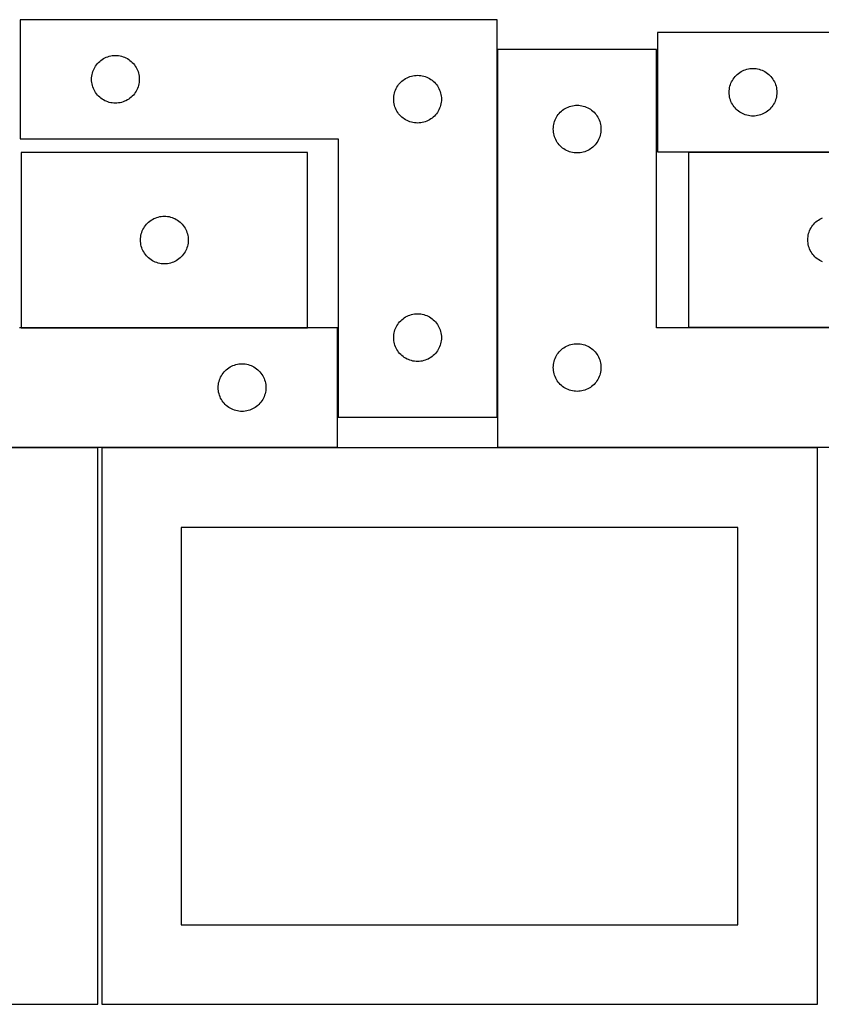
# Model space of a CAD drawing. Header units: millimetres. Extents: x 7 to 1243, y 7 to 2493.
# Tile 9 of 20: x 247 to 550, y 2122 to 2493. Entities that reach past the tile are written whole.
import ezdxf

# ---------------------------------------------------------------- set-up
doc = ezdxf.new("R2010")
doc.units = ezdxf.units.MM
doc.layers.add('COMMON', color=5, linetype='CONTINUOUS', true_color=0x0000ff)
doc.layers.add('CUT', color=7, linetype='CONTINUOUS', true_color=0x000000)

msp = doc.modelspace()

# ---------------------------------------------------------------- linework, layer by layer
at = {"layer": 'COMMON'}
for p, q in [((427.289754, 2343.373846), (427.289754, 2482.081118)), ((607.432554, 2443.38112), (499.432554, 2443.38112)), ((247.652524, 2377.104458), (355.652524, 2377.104458)), ((499.432554, 2377.181118), (607.389754, 2377.181118))]:
    msp.add_line(p, q, dxfattribs=at)
at = {"layer": 'CUT'}
for p, q in [((427.189753, 2493.373846), (247.189753, 2493.373846)), ((247.189753, 2493.373846), (247.189753, 2448.373846)), ((427.189753, 2343.373846), (427.189753, 2493.373846)), ((667.73852, 2488.48112), (487.73852, 2488.48112)), ((487.73852, 2488.48112), (487.73852, 2443.48112)), ((278.689753, 2478.668075), (279.209154, 2478.945701)), ((279.209154, 2478.945701), (279.745602, 2479.188762)), ((279.745602, 2479.188762), (280.296798, 2479.396217)), ((280.296798, 2479.396217), (280.860381, 2479.567179)), ((280.860381, 2479.567179), (281.43394, 2479.700914)), ((281.43394, 2479.700914), (282.015017, 2479.79685)), ((282.015017, 2479.79685), (282.601125, 2479.854577)), ((282.601125, 2479.854577), (283.189753, 2479.873846)), ((283.189753, 2479.873846), (283.778381, 2479.854577)), ((283.778381, 2479.854577), (284.364488, 2479.79685)), ((284.364488, 2479.79685), (284.945566, 2479.700914)), ((284.945566, 2479.700914), (285.519124, 2479.567179)), ((285.519124, 2479.567179), (286.082708, 2479.396217)), ((286.082708, 2479.396217), (286.633904, 2479.188762)), ((286.633904, 2479.188762), (287.170351, 2478.945701)), ((287.170351, 2478.945701), (287.689753, 2478.668075)), ((487.389754, 2482.081118), (427.389754, 2482.081118)), ((427.389754, 2482.081118), (427.389754, 2332.081118)), ((487.389754, 2377.081118), (487.389754, 2482.081118)), ((275.117898, 2474.854445), (275.395524, 2475.373846)), ((275.395524, 2475.373846), (275.706526, 2475.873978)), ((275.706526, 2475.873978), (276.049573, 2476.352699)), ((276.049573, 2476.352699), (276.423194, 2476.807959)), ((276.423194, 2476.807959), (276.825792, 2477.237807)), ((276.825792, 2477.237807), (277.25564, 2477.640405)), ((277.25564, 2477.640405), (277.7109, 2478.014026)), ((277.7109, 2478.014026), (278.189621, 2478.357073)), ((278.189621, 2478.357073), (278.689753, 2478.668075)), ((287.689753, 2478.668075), (288.189885, 2478.357073)), ((288.189885, 2478.357073), (288.668606, 2478.014026)), ((288.668606, 2478.014026), (289.123865, 2477.640405)), ((289.123865, 2477.640405), (289.553714, 2477.237807)), ((289.553714, 2477.237807), (289.956311, 2476.807959)), ((289.956311, 2476.807959), (290.329933, 2476.352699)), ((290.329933, 2476.352699), (290.672979, 2475.873978)), ((290.672979, 2475.873978), (290.983981, 2475.373846)), ((290.983981, 2475.373846), (291.261607, 2474.854445)), ((274.189753, 2470.873846), (274.209022, 2471.462474)), ((274.209022, 2471.462474), (274.266749, 2472.048582)), ((274.266749, 2472.048582), (274.362685, 2472.629659)), ((274.362685, 2472.629659), (274.49642, 2473.203218)), ((274.49642, 2473.203218), (274.667382, 2473.766801)), ((274.667382, 2473.766801), (274.874837, 2474.317997)), ((274.874837, 2474.317997), (275.117898, 2474.854445)), ((291.261607, 2474.854445), (291.504668, 2474.317997)), ((291.504668, 2474.317997), (291.712124, 2473.766801)), ((291.712124, 2473.766801), (291.883085, 2473.203218)), ((291.883085, 2473.203218), (292.01682, 2472.629659)), ((292.01682, 2472.629659), (292.112756, 2472.048582)), ((292.112756, 2472.048582), (292.170483, 2471.462474)), ((292.170483, 2471.462474), (292.189753, 2470.873846)), ((392.689753, 2471.168075), (393.209154, 2471.445701)), ((393.209154, 2471.445701), (393.745602, 2471.688762)), ((393.745602, 2471.688762), (394.296798, 2471.896217)), ((394.296798, 2471.896217), (394.860381, 2472.067179)), ((394.860381, 2472.067179), (395.43394, 2472.200914)), ((395.43394, 2472.200914), (396.015017, 2472.29685)), ((396.015017, 2472.29685), (396.601125, 2472.354577)), ((396.601125, 2472.354577), (397.189753, 2472.373846)), ((397.189753, 2472.373846), (397.778381, 2472.354577)), ((397.778381, 2472.354577), (398.364488, 2472.29685)), ((398.364488, 2472.29685), (398.945566, 2472.200914)), ((398.945566, 2472.200914), (399.519124, 2472.067179)), ((399.519124, 2472.067179), (400.082708, 2471.896217)), ((400.082708, 2471.896217), (400.633904, 2471.688762)), ((400.633904, 2471.688762), (401.170351, 2471.445701)), ((401.170351, 2471.445701), (401.689753, 2471.168075)), ((516.255293, 2470.981252), (516.59834, 2471.459973)), ((516.59834, 2471.459973), (516.971962, 2471.915232)), ((516.971962, 2471.915232), (517.374559, 2472.345081)), ((517.374559, 2472.345081), (517.804407, 2472.747678)), ((517.804407, 2472.747678), (518.259667, 2473.1213)), ((518.259667, 2473.1213), (518.738388, 2473.464347)), ((518.738388, 2473.464347), (519.23852, 2473.775349)), ((519.23852, 2473.775349), (519.757922, 2474.052975)), ((519.757922, 2474.052975), (520.294369, 2474.296036)), ((520.294369, 2474.296036), (520.845565, 2474.503491)), ((520.845565, 2474.503491), (521.409148, 2474.674453)), ((521.409148, 2474.674453), (521.982707, 2474.808188)), ((521.982707, 2474.808188), (522.563784, 2474.904124)), ((522.563784, 2474.904124), (523.149892, 2474.96185)), ((523.149892, 2474.96185), (523.73852, 2474.98112)), ((523.73852, 2474.98112), (524.327148, 2474.96185)), ((524.327148, 2474.96185), (524.913256, 2474.904124)), ((524.913256, 2474.904124), (525.494333, 2474.808188)), ((525.494333, 2474.808188), (526.067891, 2474.674453)), ((526.067891, 2474.674453), (526.631475, 2474.503491)), ((526.631475, 2474.503491), (527.182671, 2474.296036)), ((527.182671, 2474.296036), (527.719118, 2474.052975)), ((527.719118, 2474.052975), (528.23852, 2473.775349)), ((528.23852, 2473.775349), (528.738652, 2473.464347)), ((528.738652, 2473.464347), (529.217373, 2473.1213)), ((529.217373, 2473.1213), (529.672632, 2472.747678)), ((529.672632, 2472.747678), (530.102481, 2472.345081)), ((530.102481, 2472.345081), (530.505078, 2471.915232)), ((530.505078, 2471.915232), (530.8787, 2471.459973)), ((530.8787, 2471.459973), (531.221746, 2470.981252)), ((274.209022, 2470.285218), (274.189753, 2470.873846)), ((274.266749, 2469.699111), (274.209022, 2470.285218)), ((274.362685, 2469.118033), (274.266749, 2469.699111)), ((274.49642, 2468.544475), (274.362685, 2469.118033)), ((274.667382, 2467.980891), (274.49642, 2468.544475)), ((274.874837, 2467.429695), (274.667382, 2467.980891)), ((291.712124, 2467.980891), (291.504668, 2467.429695)), ((291.883085, 2468.544475), (291.712124, 2467.980891)), ((292.01682, 2469.118033), (291.883085, 2468.544475)), ((292.112756, 2469.699111), (292.01682, 2469.118033)), ((292.170483, 2470.285218), (292.112756, 2469.699111)), ((292.189753, 2470.873846), (292.170483, 2470.285218)), ((389.117898, 2467.354445), (389.395524, 2467.873846)), ((389.395524, 2467.873846), (389.706526, 2468.373978)), ((389.706526, 2468.373978), (390.049573, 2468.852699)), ((390.049573, 2468.852699), (390.423194, 2469.307959)), ((390.423194, 2469.307959), (390.825792, 2469.737807)), ((390.825792, 2469.737807), (391.25564, 2470.140405)), ((391.25564, 2470.140405), (391.7109, 2470.514026)), ((391.7109, 2470.514026), (392.189621, 2470.857073)), ((392.189621, 2470.857073), (392.689753, 2471.168075)), ((401.689753, 2471.168075), (402.189885, 2470.857073)), ((402.189885, 2470.857073), (402.668606, 2470.514026)), ((402.668606, 2470.514026), (403.123865, 2470.140405)), ((403.123865, 2470.140405), (403.553714, 2469.737807)), ((403.553714, 2469.737807), (403.956311, 2469.307959)), ((403.956311, 2469.307959), (404.329933, 2468.852699)), ((404.329933, 2468.852699), (404.672979, 2468.373978)), ((404.672979, 2468.373978), (404.983981, 2467.873846)), ((404.983981, 2467.873846), (405.261607, 2467.354445)), ((514.815516, 2467.155856), (514.911452, 2467.736933)), ((514.911452, 2467.736933), (515.045187, 2468.310492)), ((515.045187, 2468.310492), (515.216149, 2468.874075)), ((515.216149, 2468.874075), (515.423604, 2469.425271)), ((515.423604, 2469.425271), (515.666665, 2469.961718)), ((515.666665, 2469.961718), (515.944291, 2470.48112)), ((515.944291, 2470.48112), (516.255293, 2470.981252)), ((531.221746, 2470.981252), (531.532748, 2470.48112)), ((531.532748, 2470.48112), (531.810374, 2469.961718)), ((531.810374, 2469.961718), (532.053436, 2469.425271)), ((532.053436, 2469.425271), (532.260891, 2468.874075)), ((532.260891, 2468.874075), (532.431852, 2468.310492)), ((532.431852, 2468.310492), (532.565587, 2467.736933)), ((532.565587, 2467.736933), (532.661524, 2467.155856)), ((275.117898, 2466.893248), (274.874837, 2467.429695)), ((275.395524, 2466.373846), (275.117898, 2466.893248)), ((275.706526, 2465.873714), (275.395524, 2466.373846)), ((276.049573, 2465.394993), (275.706526, 2465.873714)), ((276.423194, 2464.939734), (276.049573, 2465.394993)), ((276.825792, 2464.509885), (276.423194, 2464.939734)), ((277.25564, 2464.107288), (276.825792, 2464.509885)), ((277.7109, 2463.733666), (277.25564, 2464.107288)), ((289.123865, 2464.107288), (288.668606, 2463.733666)), ((289.553714, 2464.509885), (289.123865, 2464.107288)), ((289.956311, 2464.939734), (289.553714, 2464.509885)), ((290.329933, 2465.394993), (289.956311, 2464.939734)), ((290.672979, 2465.873714), (290.329933, 2465.394993)), ((290.983981, 2466.373846), (290.672979, 2465.873714)), ((291.261607, 2466.893248), (290.983981, 2466.373846)), ((291.504668, 2467.429695), (291.261607, 2466.893248)), ((388.209022, 2463.962474), (388.266749, 2464.548582)), ((388.266749, 2464.548582), (388.362685, 2465.129659)), ((388.362685, 2465.129659), (388.49642, 2465.703218)), ((388.49642, 2465.703218), (388.667382, 2466.266801)), ((388.667382, 2466.266801), (388.874837, 2466.817997)), ((388.874837, 2466.817997), (389.117898, 2467.354445)), ((405.261607, 2467.354445), (405.504668, 2466.817997)), ((405.504668, 2466.817997), (405.712124, 2466.266801)), ((405.712124, 2466.266801), (405.883085, 2465.703218)), ((405.883085, 2465.703218), (406.01682, 2465.129659)), ((406.01682, 2465.129659), (406.112756, 2464.548582)), ((406.112756, 2464.548582), (406.170483, 2463.962474)), ((514.73852, 2465.98112), (514.757789, 2466.569748)), ((514.757789, 2465.392492), (514.73852, 2465.98112)), ((514.757789, 2466.569748), (514.815516, 2467.155856)), ((514.815516, 2464.806384), (514.757789, 2465.392492)), ((514.911452, 2464.225307), (514.815516, 2464.806384)), ((515.045187, 2463.651749), (514.911452, 2464.225307)), ((532.565587, 2464.225307), (532.431852, 2463.651749)), ((532.661524, 2464.806384), (532.565587, 2464.225307)), ((532.661524, 2467.155856), (532.71925, 2466.569748)), ((532.71925, 2465.392492), (532.661524, 2464.806384)), ((532.71925, 2466.569748), (532.73852, 2465.98112)), ((532.73852, 2465.98112), (532.71925, 2465.392492)), ((278.189621, 2463.39062), (277.7109, 2463.733666)), ((278.689753, 2463.079618), (278.189621, 2463.39062)), ((279.209154, 2462.801992), (278.689753, 2463.079618)), ((279.745602, 2462.558931), (279.209154, 2462.801992)), ((280.296798, 2462.351475), (279.745602, 2462.558931)), ((280.860381, 2462.180514), (280.296798, 2462.351475)), ((281.43394, 2462.046779), (280.860381, 2462.180514)), ((282.015017, 2461.950843), (281.43394, 2462.046779)), ((282.601125, 2461.893116), (282.015017, 2461.950843)), ((283.189753, 2461.873846), (282.601125, 2461.893116)), ((283.778381, 2461.893116), (283.189753, 2461.873846)), ((284.364488, 2461.950843), (283.778381, 2461.893116)), ((284.945566, 2462.046779), (284.364488, 2461.950843)), ((285.519124, 2462.180514), (284.945566, 2462.046779)), ((286.082708, 2462.351475), (285.519124, 2462.180514)), ((286.633904, 2462.558931), (286.082708, 2462.351475)), ((287.170351, 2462.801992), (286.633904, 2462.558931)), ((287.689753, 2463.079618), (287.170351, 2462.801992)), ((288.189885, 2463.39062), (287.689753, 2463.079618)), ((288.668606, 2463.733666), (288.189885, 2463.39062)), ((388.189753, 2463.373846), (388.209022, 2463.962474)), ((388.209022, 2462.785218), (388.189753, 2463.373846)), ((388.266749, 2462.199111), (388.209022, 2462.785218)), ((388.362685, 2461.618033), (388.266749, 2462.199111)), ((388.49642, 2461.044475), (388.362685, 2461.618033)), ((388.667382, 2460.480891), (388.49642, 2461.044475)), ((388.874837, 2459.929695), (388.667382, 2460.480891)), ((405.712124, 2460.480891), (405.504668, 2459.929695)), ((405.883085, 2461.044475), (405.712124, 2460.480891)), ((406.01682, 2461.618033), (405.883085, 2461.044475)), ((406.112756, 2462.199111), (406.01682, 2461.618033)), ((406.170483, 2462.785218), (406.112756, 2462.199111)), ((406.170483, 2463.962474), (406.189753, 2463.373846)), ((406.189753, 2463.373846), (406.170483, 2462.785218)), ((453.409155, 2460.152973), (453.945603, 2460.396034)), ((453.945603, 2460.396034), (454.496799, 2460.603489)), ((454.496799, 2460.603489), (455.060382, 2460.774451)), ((455.060382, 2460.774451), (455.633941, 2460.908186)), ((455.633941, 2460.908186), (456.215018, 2461.004122)), ((456.215018, 2461.004122), (456.801126, 2461.061848)), ((456.801126, 2461.061848), (457.389754, 2461.081118)), ((457.389754, 2461.081118), (457.978382, 2461.061848)), ((457.978382, 2461.061848), (458.564489, 2461.004122)), ((458.564489, 2461.004122), (459.145567, 2460.908186)), ((459.145567, 2460.908186), (459.719125, 2460.774451)), ((459.719125, 2460.774451), (460.282709, 2460.603489)), ((460.282709, 2460.603489), (460.833905, 2460.396034)), ((460.833905, 2460.396034), (461.370352, 2460.152973)), ((515.216149, 2463.088165), (515.045187, 2463.651749)), ((515.423604, 2462.536969), (515.216149, 2463.088165)), ((515.666665, 2462.000522), (515.423604, 2462.536969)), ((515.944291, 2461.48112), (515.666665, 2462.000522)), ((516.255293, 2460.980988), (515.944291, 2461.48112)), ((516.59834, 2460.502267), (516.255293, 2460.980988)), ((516.971962, 2460.047008), (516.59834, 2460.502267)), ((530.8787, 2460.502267), (530.505078, 2460.047008)), ((531.221746, 2460.980988), (530.8787, 2460.502267)), ((531.532748, 2461.48112), (531.221746, 2460.980988)), ((531.810374, 2462.000522), (531.532748, 2461.48112)), ((532.053436, 2462.536969), (531.810374, 2462.000522)), ((532.260891, 2463.088165), (532.053436, 2462.536969)), ((532.431852, 2463.651749), (532.260891, 2463.088165)), ((389.117898, 2459.393248), (388.874837, 2459.929695)), ((389.395524, 2458.873846), (389.117898, 2459.393248)), ((389.706526, 2458.373714), (389.395524, 2458.873846)), ((390.049573, 2457.894993), (389.706526, 2458.373714)), ((390.423194, 2457.439734), (390.049573, 2457.894993)), ((390.825792, 2457.009885), (390.423194, 2457.439734)), ((391.25564, 2456.607288), (390.825792, 2457.009885)), ((391.7109, 2456.233666), (391.25564, 2456.607288)), ((403.123865, 2456.607288), (402.668606, 2456.233666)), ((403.553714, 2457.009885), (403.123865, 2456.607288)), ((403.956311, 2457.439734), (403.553714, 2457.009885)), ((404.329933, 2457.894993), (403.956311, 2457.439734)), ((404.672979, 2458.373714), (404.329933, 2457.894993)), ((404.983981, 2458.873846), (404.672979, 2458.373714)), ((405.261607, 2459.393248), (404.983981, 2458.873846)), ((405.504668, 2459.929695), (405.261607, 2459.393248)), ((449.317899, 2456.061716), (449.595525, 2456.581118)), ((449.595525, 2456.581118), (449.906527, 2457.08125)), ((449.906527, 2457.08125), (450.249574, 2457.559971)), ((450.249574, 2457.559971), (450.623195, 2458.01523)), ((450.623195, 2458.01523), (451.025793, 2458.445079)), ((451.025793, 2458.445079), (451.455641, 2458.847676)), ((451.455641, 2458.847676), (451.910901, 2459.221298)), ((451.910901, 2459.221298), (452.389622, 2459.564345)), ((452.389622, 2459.564345), (452.889754, 2459.875347)), ((452.889754, 2459.875347), (453.409155, 2460.152973)), ((461.370352, 2460.152973), (461.889754, 2459.875347)), ((461.889754, 2459.875347), (462.389886, 2459.564345)), ((462.389886, 2459.564345), (462.868607, 2459.221298)), ((462.868607, 2459.221298), (463.323866, 2458.847676)), ((463.323866, 2458.847676), (463.753715, 2458.445079)), ((463.753715, 2458.445079), (464.156312, 2458.01523)), ((464.156312, 2458.01523), (464.529934, 2457.559971)), ((464.529934, 2457.559971), (464.87298, 2457.08125)), ((464.87298, 2457.08125), (465.183982, 2456.581118)), ((465.183982, 2456.581118), (465.461608, 2456.061716)), ((517.374559, 2459.617159), (516.971962, 2460.047008)), ((517.804407, 2459.214562), (517.374559, 2459.617159)), ((518.259667, 2458.84094), (517.804407, 2459.214562)), ((518.738388, 2458.497894), (518.259667, 2458.84094)), ((519.23852, 2458.186892), (518.738388, 2458.497894)), ((519.757922, 2457.909265), (519.23852, 2458.186892)), ((520.294369, 2457.666204), (519.757922, 2457.909265)), ((520.845565, 2457.458749), (520.294369, 2457.666204)), ((521.409148, 2457.287788), (520.845565, 2457.458749)), ((521.982707, 2457.154053), (521.409148, 2457.287788)), ((522.563784, 2457.058116), (521.982707, 2457.154053)), ((523.149892, 2457.00039), (522.563784, 2457.058116)), ((523.73852, 2456.98112), (523.149892, 2457.00039)), ((524.327148, 2457.00039), (523.73852, 2456.98112)), ((524.913256, 2457.058116), (524.327148, 2457.00039)), ((525.494333, 2457.154053), (524.913256, 2457.058116)), ((526.067891, 2457.287788), (525.494333, 2457.154053)), ((526.631475, 2457.458749), (526.067891, 2457.287788)), ((527.182671, 2457.666204), (526.631475, 2457.458749)), ((527.719118, 2457.909265), (527.182671, 2457.666204)), ((528.23852, 2458.186892), (527.719118, 2457.909265)), ((528.738652, 2458.497894), (528.23852, 2458.186892)), ((529.217373, 2458.84094), (528.738652, 2458.497894)), ((529.672632, 2459.214562), (529.217373, 2458.84094)), ((530.102481, 2459.617159), (529.672632, 2459.214562)), ((530.505078, 2460.047008), (530.102481, 2459.617159)), ((392.189621, 2455.89062), (391.7109, 2456.233666)), ((392.689753, 2455.579618), (392.189621, 2455.89062)), ((393.209154, 2455.301992), (392.689753, 2455.579618)), ((393.745602, 2455.058931), (393.209154, 2455.301992)), ((394.296798, 2454.851475), (393.745602, 2455.058931)), ((394.860381, 2454.680514), (394.296798, 2454.851475)), ((395.43394, 2454.546779), (394.860381, 2454.680514)), ((396.015017, 2454.450843), (395.43394, 2454.546779)), ((396.601125, 2454.393116), (396.015017, 2454.450843)), ((397.189753, 2454.373846), (396.601125, 2454.393116)), ((397.778381, 2454.393116), (397.189753, 2454.373846)), ((398.364488, 2454.450843), (397.778381, 2454.393116)), ((398.945566, 2454.546779), (398.364488, 2454.450843)), ((399.519124, 2454.680514), (398.945566, 2454.546779)), ((400.082708, 2454.851475), (399.519124, 2454.680514)), ((400.633904, 2455.058931), (400.082708, 2454.851475)), ((401.170351, 2455.301992), (400.633904, 2455.058931)), ((401.689753, 2455.579618), (401.170351, 2455.301992)), ((402.189885, 2455.89062), (401.689753, 2455.579618)), ((402.668606, 2456.233666), (402.189885, 2455.89062)), ((448.409023, 2452.669746), (448.46675, 2453.255854)), ((448.46675, 2453.255854), (448.562686, 2453.836931)), ((448.562686, 2453.836931), (448.696421, 2454.41049)), ((448.696421, 2454.41049), (448.867383, 2454.974073)), ((448.867383, 2454.974073), (449.074838, 2455.525269)), ((449.074838, 2455.525269), (449.317899, 2456.061716)), ((465.461608, 2456.061716), (465.704669, 2455.525269)), ((465.704669, 2455.525269), (465.912125, 2454.974073)), ((465.912125, 2454.974073), (466.083086, 2454.41049)), ((466.083086, 2454.41049), (466.216821, 2453.836931)), ((466.216821, 2453.836931), (466.312757, 2453.255854)), ((466.312757, 2453.255854), (466.370484, 2452.669746)), ((448.389754, 2452.081118), (448.409023, 2452.669746)), ((448.409023, 2451.49249), (448.389754, 2452.081118)), ((448.46675, 2450.906382), (448.409023, 2451.49249)), ((448.562686, 2450.325305), (448.46675, 2450.906382)), ((448.696421, 2449.751747), (448.562686, 2450.325305)), ((448.867383, 2449.188163), (448.696421, 2449.751747)), ((449.074838, 2448.636967), (448.867383, 2449.188163)), ((465.912125, 2449.188163), (465.704669, 2448.636967)), ((466.083086, 2449.751747), (465.912125, 2449.188163)), ((466.216821, 2450.325305), (466.083086, 2449.751747)), ((466.312757, 2450.906382), (466.216821, 2450.325305)), ((466.370484, 2451.49249), (466.312757, 2450.906382)), ((466.370484, 2452.669746), (466.389754, 2452.081118)), ((466.389754, 2452.081118), (466.370484, 2451.49249)), ((247.189753, 2448.373846), (367.189753, 2448.373846)), ((367.189753, 2448.373846), (367.189753, 2343.373846)), ((449.317899, 2448.10052), (449.074838, 2448.636967)), ((449.595525, 2447.581118), (449.317899, 2448.10052)), ((449.906527, 2447.080986), (449.595525, 2447.581118)), ((450.249574, 2446.602265), (449.906527, 2447.080986)), ((450.623195, 2446.147006), (450.249574, 2446.602265)), ((451.025793, 2445.717157), (450.623195, 2446.147006)), ((451.455641, 2445.31456), (451.025793, 2445.717157)), ((463.753715, 2445.717157), (463.323866, 2445.31456)), ((464.156312, 2446.147006), (463.753715, 2445.717157)), ((464.529934, 2446.602265), (464.156312, 2446.147006)), ((464.87298, 2447.080986), (464.529934, 2446.602265)), ((465.183982, 2447.581118), (464.87298, 2447.080986)), ((465.461608, 2448.10052), (465.183982, 2447.581118)), ((465.704669, 2448.636967), (465.461608, 2448.10052)), ((355.652524, 2443.204459), (247.652524, 2443.204459)), ((247.652524, 2443.204459), (247.652524, 2377.204459)), ((355.652524, 2377.204459), (355.652524, 2443.204459)), ((451.910901, 2444.940938), (451.455641, 2445.31456)), ((452.389622, 2444.597892), (451.910901, 2444.940938)), ((452.889754, 2444.28689), (452.389622, 2444.597892)), ((453.409155, 2444.009263), (452.889754, 2444.28689)), ((453.945603, 2443.766202), (453.409155, 2444.009263)), ((454.496799, 2443.558747), (453.945603, 2443.766202)), ((455.060382, 2443.387786), (454.496799, 2443.558747)), ((455.633941, 2443.254051), (455.060382, 2443.387786)), ((456.215018, 2443.158114), (455.633941, 2443.254051)), ((456.801126, 2443.100388), (456.215018, 2443.158114)), ((457.389754, 2443.081118), (456.801126, 2443.100388)), ((457.978382, 2443.100388), (457.389754, 2443.081118)), ((458.564489, 2443.158114), (457.978382, 2443.100388)), ((459.145567, 2443.254051), (458.564489, 2443.158114)), ((459.719125, 2443.387786), (459.145567, 2443.254051)), ((460.282709, 2443.558747), (459.719125, 2443.387786)), ((460.833905, 2443.766202), (460.282709, 2443.558747)), ((461.370352, 2444.009263), (460.833905, 2443.766202)), ((461.889754, 2444.28689), (461.370352, 2444.009263)), ((462.389886, 2444.597892), (461.889754, 2444.28689)), ((462.868607, 2444.940938), (462.389886, 2444.597892)), ((463.323866, 2445.31456), (462.868607, 2444.940938)), ((487.73852, 2443.48112), (607.73852, 2443.48112)), ((607.432554, 2443.281119), (499.432554, 2443.281119)), ((499.432554, 2443.281119), (499.432554, 2377.281119)), ((294.169298, 2415.204591), (294.512344, 2415.683312)), ((294.512344, 2415.683312), (294.885966, 2416.138571)), ((294.885966, 2416.138571), (295.288563, 2416.56842)), ((295.288563, 2416.56842), (295.718412, 2416.971017)), ((295.718412, 2416.971017), (296.173671, 2417.344639)), ((296.173671, 2417.344639), (296.652392, 2417.687685)), ((296.652392, 2417.687685), (297.152524, 2417.998688)), ((297.152524, 2417.998688), (297.671926, 2418.276314)), ((297.671926, 2418.276314), (298.208373, 2418.519375)), ((298.208373, 2418.519375), (298.759569, 2418.72683)), ((298.759569, 2418.72683), (299.323153, 2418.897791)), ((299.323153, 2418.897791), (299.896711, 2419.031527)), ((299.896711, 2419.031527), (300.477788, 2419.127463)), ((300.477788, 2419.127463), (301.063896, 2419.185189)), ((301.063896, 2419.185189), (301.652524, 2419.204459)), ((301.652524, 2419.204459), (302.241152, 2419.185189)), ((302.241152, 2419.185189), (302.82726, 2419.127463)), ((302.82726, 2419.127463), (303.408337, 2419.031527)), ((303.408337, 2419.031527), (303.981895, 2418.897791)), ((303.981895, 2418.897791), (304.545479, 2418.72683)), ((304.545479, 2418.72683), (305.096675, 2418.519375)), ((305.096675, 2418.519375), (305.633122, 2418.276314)), ((305.633122, 2418.276314), (306.152524, 2417.998688)), ((306.152524, 2417.998688), (306.652656, 2417.687685)), ((306.652656, 2417.687685), (307.131377, 2417.344639)), ((307.131377, 2417.344639), (307.586636, 2416.971017)), ((307.586636, 2416.971017), (308.016485, 2416.56842)), ((308.016485, 2416.56842), (308.419082, 2416.138571)), ((308.419082, 2416.138571), (308.792704, 2415.683312)), ((308.792704, 2415.683312), (309.135751, 2415.204591)), ((545.949327, 2415.281251), (546.292374, 2415.759972)), ((546.292374, 2415.759972), (546.665995, 2416.215231)), ((546.665995, 2416.215231), (547.068593, 2416.64508)), ((547.068593, 2416.64508), (547.498441, 2417.047677)), ((547.498441, 2417.047677), (547.953701, 2417.421299)), ((547.953701, 2417.421299), (548.432422, 2417.764346)), ((548.432422, 2417.764346), (548.932554, 2418.075348)), ((548.932554, 2418.075348), (549.451955, 2418.352974)), ((549.451955, 2418.352974), (549.988403, 2418.596035)), ((292.825457, 2411.960272), (292.959192, 2412.53383)), ((292.959192, 2412.53383), (293.130153, 2413.097414)), ((293.130153, 2413.097414), (293.337608, 2413.64861)), ((293.337608, 2413.64861), (293.580669, 2414.185057)), ((293.580669, 2414.185057), (293.858295, 2414.704459)), ((293.858295, 2414.704459), (294.169298, 2415.204591)), ((309.135751, 2415.204591), (309.446753, 2414.704459)), ((309.446753, 2414.704459), (309.724379, 2414.185057)), ((309.724379, 2414.185057), (309.96744, 2413.64861)), ((309.96744, 2413.64861), (310.174895, 2413.097414)), ((310.174895, 2413.097414), (310.345857, 2412.53383)), ((310.345857, 2412.53383), (310.479592, 2411.960272)), ((544.50955, 2411.455855), (544.605486, 2412.036932)), ((544.605486, 2412.036932), (544.739221, 2412.610491)), ((544.739221, 2412.610491), (544.910182, 2413.174074)), ((544.910182, 2413.174074), (545.117638, 2413.72527)), ((545.117638, 2413.72527), (545.360699, 2414.261717)), ((545.360699, 2414.261717), (545.638325, 2414.781119)), ((545.638325, 2414.781119), (545.949327, 2415.281251)), ((292.652524, 2410.204459), (292.671794, 2410.793087)), ((292.671794, 2409.615831), (292.652524, 2410.204459)), ((292.671794, 2410.793087), (292.72952, 2411.379195)), ((292.72952, 2409.029723), (292.671794, 2409.615831)), ((292.72952, 2411.379195), (292.825457, 2411.960272)), ((292.825457, 2408.448646), (292.72952, 2409.029723)), ((292.959192, 2407.875088), (292.825457, 2408.448646)), ((310.479592, 2408.448646), (310.345857, 2407.875088)), ((310.479592, 2411.960272), (310.575528, 2411.379195)), ((310.575528, 2409.029723), (310.479592, 2408.448646)), ((310.575528, 2411.379195), (310.633254, 2410.793087)), ((310.633254, 2409.615831), (310.575528, 2409.029723)), ((310.633254, 2410.793087), (310.652524, 2410.204459)), ((310.652524, 2410.204459), (310.633254, 2409.615831)), ((544.432554, 2410.281119), (544.451823, 2410.869747)), ((544.451823, 2409.692491), (544.432554, 2410.281119)), ((544.451823, 2410.869747), (544.50955, 2411.455855)), ((544.50955, 2409.106383), (544.451823, 2409.692491)), ((544.605486, 2408.525306), (544.50955, 2409.106383)), ((544.739221, 2407.951748), (544.605486, 2408.525306)), ((293.130153, 2407.311504), (292.959192, 2407.875088)), ((293.337608, 2406.760308), (293.130153, 2407.311504)), ((293.580669, 2406.223861), (293.337608, 2406.760308)), ((293.858295, 2405.704459), (293.580669, 2406.223861)), ((294.169298, 2405.204327), (293.858295, 2405.704459)), ((294.512344, 2404.725606), (294.169298, 2405.204327)), ((294.885966, 2404.270347), (294.512344, 2404.725606)), ((308.792704, 2404.725606), (308.419082, 2404.270347)), ((309.135751, 2405.204327), (308.792704, 2404.725606)), ((309.446753, 2405.704459), (309.135751, 2405.204327)), ((309.724379, 2406.223861), (309.446753, 2405.704459)), ((309.96744, 2406.760308), (309.724379, 2406.223861)), ((310.174895, 2407.311504), (309.96744, 2406.760308)), ((310.345857, 2407.875088), (310.174895, 2407.311504)), ((544.910182, 2407.388164), (544.739221, 2407.951748)), ((545.117638, 2406.836968), (544.910182, 2407.388164)), ((545.360699, 2406.300521), (545.117638, 2406.836968)), ((545.638325, 2405.781119), (545.360699, 2406.300521)), ((545.949327, 2405.280987), (545.638325, 2405.781119)), ((546.292374, 2404.802266), (545.949327, 2405.280987)), ((546.665995, 2404.347007), (546.292374, 2404.802266)), ((295.288563, 2403.840498), (294.885966, 2404.270347)), ((295.718412, 2403.437901), (295.288563, 2403.840498)), ((296.173671, 2403.064279), (295.718412, 2403.437901)), ((296.652392, 2402.721232), (296.173671, 2403.064279)), ((297.152524, 2402.41023), (296.652392, 2402.721232)), ((297.671926, 2402.132604), (297.152524, 2402.41023)), ((298.208373, 2401.889543), (297.671926, 2402.132604)), ((298.759569, 2401.682088), (298.208373, 2401.889543)), ((299.323153, 2401.511127), (298.759569, 2401.682088)), ((299.896711, 2401.377391), (299.323153, 2401.511127)), ((300.477788, 2401.281455), (299.896711, 2401.377391)), ((301.063896, 2401.223729), (300.477788, 2401.281455)), ((301.652524, 2401.204459), (301.063896, 2401.223729)), ((302.241152, 2401.223729), (301.652524, 2401.204459)), ((302.82726, 2401.281455), (302.241152, 2401.223729)), ((303.408337, 2401.377391), (302.82726, 2401.281455)), ((303.981895, 2401.511127), (303.408337, 2401.377391)), ((304.545479, 2401.682088), (303.981895, 2401.511127)), ((305.096675, 2401.889543), (304.545479, 2401.682088)), ((305.633122, 2402.132604), (305.096675, 2401.889543)), ((306.152524, 2402.41023), (305.633122, 2402.132604)), ((306.652656, 2402.721232), (306.152524, 2402.41023)), ((307.131377, 2403.064279), (306.652656, 2402.721232)), ((307.586636, 2403.437901), (307.131377, 2403.064279)), ((308.016485, 2403.840498), (307.586636, 2403.437901)), ((308.419082, 2404.270347), (308.016485, 2403.840498)), ((547.068593, 2403.917158), (546.665995, 2404.347007)), ((547.498441, 2403.514561), (547.068593, 2403.917158)), ((547.953701, 2403.140939), (547.498441, 2403.514561)), ((548.432422, 2402.797893), (547.953701, 2403.140939)), ((548.932554, 2402.486891), (548.432422, 2402.797893)), ((549.451955, 2402.209264), (548.932554, 2402.486891)), ((549.988403, 2401.966203), (549.451955, 2402.209264)), ((395.43394, 2382.200914), (396.015017, 2382.29685)), ((396.015017, 2382.29685), (396.601125, 2382.354577)), ((396.601125, 2382.354577), (397.189753, 2382.373846)), ((397.189753, 2382.373846), (397.778381, 2382.354577)), ((397.778381, 2382.354577), (398.364488, 2382.29685)), ((398.364488, 2382.29685), (398.945566, 2382.200914)), ((389.706526, 2378.373978), (390.049573, 2378.852699)), ((390.049573, 2378.852699), (390.423194, 2379.307959)), ((390.423194, 2379.307959), (390.825792, 2379.737807)), ((390.825792, 2379.737807), (391.25564, 2380.140405)), ((391.25564, 2380.140405), (391.7109, 2380.514026)), ((391.7109, 2380.514026), (392.189621, 2380.857073)), ((392.189621, 2380.857073), (392.689753, 2381.168075)), ((392.689753, 2381.168075), (393.209154, 2381.445701)), ((393.209154, 2381.445701), (393.745602, 2381.688762)), ((393.745602, 2381.688762), (394.296798, 2381.896217)), ((394.296798, 2381.896217), (394.860381, 2382.067179)), ((394.860381, 2382.067179), (395.43394, 2382.200914)), ((398.945566, 2382.200914), (399.519124, 2382.067179)), ((399.519124, 2382.067179), (400.082708, 2381.896217)), ((400.082708, 2381.896217), (400.633904, 2381.688762)), ((400.633904, 2381.688762), (401.170351, 2381.445701)), ((401.170351, 2381.445701), (401.689753, 2381.168075)), ((401.689753, 2381.168075), (402.189885, 2380.857073)), ((402.189885, 2380.857073), (402.668606, 2380.514026)), ((402.668606, 2380.514026), (403.123865, 2380.140405)), ((403.123865, 2380.140405), (403.553714, 2379.737807)), ((403.553714, 2379.737807), (403.956311, 2379.307959)), ((403.956311, 2379.307959), (404.329933, 2378.852699)), ((404.329933, 2378.852699), (404.672979, 2378.373978)), ((366.963621, 2377.004458), (246.963621, 2377.004458)), ((247.652524, 2377.204459), (355.652524, 2377.204459)), ((366.963621, 2332.004458), (366.963621, 2377.004458)), ((388.266749, 2374.548582), (388.362685, 2375.129659)), ((388.362685, 2375.129659), (388.49642, 2375.703218)), ((388.49642, 2375.703218), (388.667382, 2376.266801)), ((388.667382, 2376.266801), (388.874837, 2376.817997)), ((388.874837, 2376.817997), (389.117898, 2377.354445)), ((389.117898, 2377.354445), (389.395524, 2377.873846)), ((389.395524, 2377.873846), (389.706526, 2378.373978)), ((404.672979, 2378.373978), (404.983981, 2377.873846)), ((404.983981, 2377.873846), (405.261607, 2377.354445)), ((405.261607, 2377.354445), (405.504668, 2376.817997)), ((405.504668, 2376.817997), (405.712124, 2376.266801)), ((405.712124, 2376.266801), (405.883085, 2375.703218)), ((405.883085, 2375.703218), (406.01682, 2375.129659)), ((406.01682, 2375.129659), (406.112756, 2374.548582)), ((607.389754, 2377.081118), (487.389754, 2377.081118)), ((499.432554, 2377.281119), (607.432554, 2377.281119)), ((388.189753, 2373.373846), (388.209022, 2373.962474)), ((388.209022, 2372.785218), (388.189753, 2373.373846)), ((388.209022, 2373.962474), (388.266749, 2374.548582)), ((388.266749, 2372.199111), (388.209022, 2372.785218)), ((388.362685, 2371.618033), (388.266749, 2372.199111)), ((388.49642, 2371.044475), (388.362685, 2371.618033)), ((406.01682, 2371.618033), (405.883085, 2371.044475)), ((406.112756, 2372.199111), (406.01682, 2371.618033)), ((406.112756, 2374.548582), (406.170483, 2373.962474)), ((406.170483, 2372.785218), (406.112756, 2372.199111)), ((406.170483, 2373.962474), (406.189753, 2373.373846)), ((406.189753, 2373.373846), (406.170483, 2372.785218)), ((388.667382, 2370.480891), (388.49642, 2371.044475)), ((388.874837, 2369.929695), (388.667382, 2370.480891)), ((389.117898, 2369.393248), (388.874837, 2369.929695)), ((389.395524, 2368.873846), (389.117898, 2369.393248)), ((389.706526, 2368.373714), (389.395524, 2368.873846)), ((390.049573, 2367.894993), (389.706526, 2368.373714)), ((390.423194, 2367.439734), (390.049573, 2367.894993)), ((390.825792, 2367.009885), (390.423194, 2367.439734)), ((403.956311, 2367.439734), (403.553714, 2367.009885)), ((404.329933, 2367.894993), (403.956311, 2367.439734)), ((404.672979, 2368.373714), (404.329933, 2367.894993)), ((404.983981, 2368.873846), (404.672979, 2368.373714)), ((405.261607, 2369.393248), (404.983981, 2368.873846)), ((405.504668, 2369.929695), (405.261607, 2369.393248)), ((405.712124, 2370.480891), (405.504668, 2369.929695)), ((405.883085, 2371.044475), (405.712124, 2370.480891)), ((449.906527, 2367.08125), (450.249574, 2367.559971)), ((450.249574, 2367.559971), (450.623195, 2368.01523)), ((450.623195, 2368.01523), (451.025793, 2368.445079)), ((451.025793, 2368.445079), (451.455641, 2368.847676)), ((451.455641, 2368.847676), (451.910901, 2369.221298)), ((451.910901, 2369.221298), (452.389622, 2369.564345)), ((452.389622, 2369.564345), (452.889754, 2369.875347)), ((452.889754, 2369.875347), (453.409155, 2370.152973)), ((453.409155, 2370.152973), (453.945603, 2370.396034)), ((453.945603, 2370.396034), (454.496799, 2370.603489)), ((454.496799, 2370.603489), (455.060382, 2370.774451)), ((455.060382, 2370.774451), (455.633941, 2370.908186)), ((455.633941, 2370.908186), (456.215018, 2371.004122)), ((456.215018, 2371.004122), (456.801126, 2371.061848)), ((456.801126, 2371.061848), (457.389754, 2371.081118)), ((457.389754, 2371.081118), (457.978382, 2371.061848)), ((457.978382, 2371.061848), (458.564489, 2371.004122)), ((458.564489, 2371.004122), (459.145567, 2370.908186)), ((459.145567, 2370.908186), (459.719125, 2370.774451)), ((459.719125, 2370.774451), (460.282709, 2370.603489)), ((460.282709, 2370.603489), (460.833905, 2370.396034)), ((460.833905, 2370.396034), (461.370352, 2370.152973)), ((461.370352, 2370.152973), (461.889754, 2369.875347)), ((461.889754, 2369.875347), (462.389886, 2369.564345)), ((462.389886, 2369.564345), (462.868607, 2369.221298)), ((462.868607, 2369.221298), (463.323866, 2368.847676)), ((463.323866, 2368.847676), (463.753715, 2368.445079)), ((463.753715, 2368.445079), (464.156312, 2368.01523)), ((464.156312, 2368.01523), (464.529934, 2367.559971)), ((464.529934, 2367.559971), (464.87298, 2367.08125)), ((391.25564, 2366.607288), (390.825792, 2367.009885)), ((391.7109, 2366.233666), (391.25564, 2366.607288)), ((392.189621, 2365.89062), (391.7109, 2366.233666)), ((392.689753, 2365.579618), (392.189621, 2365.89062)), ((393.209154, 2365.301992), (392.689753, 2365.579618)), ((393.745602, 2365.058931), (393.209154, 2365.301992)), ((394.296798, 2364.851475), (393.745602, 2365.058931)), ((394.860381, 2364.680514), (394.296798, 2364.851475)), ((395.43394, 2364.546779), (394.860381, 2364.680514)), ((396.015017, 2364.450843), (395.43394, 2364.546779)), ((396.601125, 2364.393116), (396.015017, 2364.450843)), ((397.189753, 2364.373846), (396.601125, 2364.393116)), ((397.778381, 2364.393116), (397.189753, 2364.373846)), ((398.364488, 2364.450843), (397.778381, 2364.393116)), ((398.945566, 2364.546779), (398.364488, 2364.450843)), ((399.519124, 2364.680514), (398.945566, 2364.546779)), ((400.082708, 2364.851475), (399.519124, 2364.680514)), ((400.633904, 2365.058931), (400.082708, 2364.851475)), ((401.170351, 2365.301992), (400.633904, 2365.058931)), ((401.689753, 2365.579618), (401.170351, 2365.301992)), ((402.189885, 2365.89062), (401.689753, 2365.579618)), ((402.668606, 2366.233666), (402.189885, 2365.89062)), ((403.123865, 2366.607288), (402.668606, 2366.233666)), ((403.553714, 2367.009885), (403.123865, 2366.607288)), ((448.46675, 2363.255854), (448.562686, 2363.836931)), ((448.562686, 2363.836931), (448.696421, 2364.41049)), ((448.696421, 2364.41049), (448.867383, 2364.974073)), ((448.867383, 2364.974073), (449.074838, 2365.525269)), ((449.074838, 2365.525269), (449.317899, 2366.061716)), ((449.317899, 2366.061716), (449.595525, 2366.581118)), ((449.595525, 2366.581118), (449.906527, 2367.08125)), ((464.87298, 2367.08125), (465.183982, 2366.581118)), ((465.183982, 2366.581118), (465.461608, 2366.061716)), ((465.461608, 2366.061716), (465.704669, 2365.525269)), ((465.704669, 2365.525269), (465.912125, 2364.974073)), ((465.912125, 2364.974073), (466.083086, 2364.41049)), ((466.083086, 2364.41049), (466.216821, 2363.836931)), ((466.216821, 2363.836931), (466.312757, 2363.255854)), ((323.480394, 2359.50459), (323.82344, 2359.983311)), ((323.82344, 2359.983311), (324.197062, 2360.43857)), ((324.197062, 2360.43857), (324.599659, 2360.868419)), ((324.599659, 2360.868419), (325.029508, 2361.271016)), ((325.029508, 2361.271016), (325.484768, 2361.644638)), ((325.484768, 2361.644638), (325.963488, 2361.987684)), ((325.963488, 2361.987684), (326.463621, 2362.298687)), ((326.463621, 2362.298687), (326.983022, 2362.576313)), ((326.983022, 2362.576313), (327.51947, 2362.819374)), ((327.51947, 2362.819374), (328.070665, 2363.026829)), ((328.070665, 2363.026829), (328.634249, 2363.19779)), ((328.634249, 2363.19779), (329.207808, 2363.331526)), ((329.207808, 2363.331526), (329.788885, 2363.427462)), ((329.788885, 2363.427462), (330.374992, 2363.485188)), ((330.374992, 2363.485188), (330.963621, 2363.504458)), ((330.963621, 2363.504458), (331.552249, 2363.485188)), ((331.552249, 2363.485188), (332.138356, 2363.427462)), ((332.138356, 2363.427462), (332.719433, 2363.331526)), ((332.719433, 2363.331526), (333.292992, 2363.19779)), ((333.292992, 2363.19779), (333.856576, 2363.026829)), ((333.856576, 2363.026829), (334.407771, 2362.819374)), ((334.407771, 2362.819374), (334.944219, 2362.576313)), ((334.944219, 2362.576313), (335.463621, 2362.298687)), ((335.463621, 2362.298687), (335.963753, 2361.987684)), ((335.963753, 2361.987684), (336.442473, 2361.644638)), ((336.442473, 2361.644638), (336.897733, 2361.271016)), ((336.897733, 2361.271016), (337.327582, 2360.868419)), ((337.327582, 2360.868419), (337.730179, 2360.43857)), ((337.730179, 2360.43857), (338.103801, 2359.983311)), ((338.103801, 2359.983311), (338.446847, 2359.50459)), ((448.389754, 2362.081118), (448.409023, 2362.669746)), ((448.409023, 2361.49249), (448.389754, 2362.081118)), ((448.409023, 2362.669746), (448.46675, 2363.255854)), ((448.46675, 2360.906382), (448.409023, 2361.49249)), ((448.562686, 2360.325305), (448.46675, 2360.906382)), ((448.696421, 2359.751747), (448.562686, 2360.325305)), ((466.216821, 2360.325305), (466.083086, 2359.751747)), ((466.312757, 2360.906382), (466.216821, 2360.325305)), ((466.312757, 2363.255854), (466.370484, 2362.669746)), ((466.370484, 2361.49249), (466.312757, 2360.906382)), ((466.370484, 2362.669746), (466.389754, 2362.081118)), ((466.389754, 2362.081118), (466.370484, 2361.49249)), ((322.040617, 2355.679194), (322.136553, 2356.260271)), ((322.136553, 2356.260271), (322.270288, 2356.833829)), ((322.270288, 2356.833829), (322.441249, 2357.397413)), ((322.441249, 2357.397413), (322.648705, 2357.948609)), ((322.648705, 2357.948609), (322.891766, 2358.485056)), ((322.891766, 2358.485056), (323.169392, 2359.004458)), ((323.169392, 2359.004458), (323.480394, 2359.50459)), ((338.446847, 2359.50459), (338.757849, 2359.004458)), ((338.757849, 2359.004458), (339.035475, 2358.485056)), ((339.035475, 2358.485056), (339.278536, 2357.948609)), ((339.278536, 2357.948609), (339.485992, 2357.397413)), ((339.485992, 2357.397413), (339.656953, 2356.833829)), ((339.656953, 2356.833829), (339.790688, 2356.260271)), ((339.790688, 2356.260271), (339.886624, 2355.679194)), ((448.867383, 2359.188163), (448.696421, 2359.751747)), ((449.074838, 2358.636967), (448.867383, 2359.188163)), ((449.317899, 2358.10052), (449.074838, 2358.636967)), ((449.595525, 2357.581118), (449.317899, 2358.10052)), ((449.906527, 2357.080986), (449.595525, 2357.581118)), ((450.249574, 2356.602265), (449.906527, 2357.080986)), ((450.623195, 2356.147006), (450.249574, 2356.602265)), ((464.529934, 2356.602265), (464.156312, 2356.147006)), ((464.87298, 2357.080986), (464.529934, 2356.602265)), ((465.183982, 2357.581118), (464.87298, 2357.080986)), ((465.461608, 2358.10052), (465.183982, 2357.581118)), ((465.704669, 2358.636967), (465.461608, 2358.10052)), ((465.912125, 2359.188163), (465.704669, 2358.636967)), ((466.083086, 2359.751747), (465.912125, 2359.188163)), ((321.963621, 2354.504458), (321.98289, 2355.093086)), ((321.98289, 2353.91583), (321.963621, 2354.504458)), ((321.98289, 2355.093086), (322.040617, 2355.679194)), ((322.040617, 2353.329722), (321.98289, 2353.91583)), ((322.136553, 2352.748645), (322.040617, 2353.329722)), ((322.270288, 2352.175087), (322.136553, 2352.748645)), ((339.790688, 2352.748645), (339.656953, 2352.175087)), ((339.886624, 2353.329722), (339.790688, 2352.748645)), ((339.886624, 2355.679194), (339.944351, 2355.093086)), ((339.944351, 2353.91583), (339.886624, 2353.329722)), ((339.944351, 2355.093086), (339.963621, 2354.504458)), ((339.963621, 2354.504458), (339.944351, 2353.91583)), ((451.025793, 2355.717157), (450.623195, 2356.147006)), ((451.455641, 2355.31456), (451.025793, 2355.717157)), ((451.910901, 2354.940938), (451.455641, 2355.31456)), ((452.389622, 2354.597892), (451.910901, 2354.940938)), ((452.889754, 2354.28689), (452.389622, 2354.597892)), ((453.409155, 2354.009263), (452.889754, 2354.28689)), ((453.945603, 2353.766202), (453.409155, 2354.009263)), ((454.496799, 2353.558747), (453.945603, 2353.766202)), ((455.060382, 2353.387786), (454.496799, 2353.558747)), ((455.633941, 2353.254051), (455.060382, 2353.387786)), ((456.215018, 2353.158114), (455.633941, 2353.254051)), ((456.801126, 2353.100388), (456.215018, 2353.158114)), ((457.389754, 2353.081118), (456.801126, 2353.100388)), ((457.978382, 2353.100388), (457.389754, 2353.081118)), ((458.564489, 2353.158114), (457.978382, 2353.100388)), ((459.145567, 2353.254051), (458.564489, 2353.158114)), ((459.719125, 2353.387786), (459.145567, 2353.254051)), ((460.282709, 2353.558747), (459.719125, 2353.387786)), ((460.833905, 2353.766202), (460.282709, 2353.558747)), ((461.370352, 2354.009263), (460.833905, 2353.766202)), ((461.889754, 2354.28689), (461.370352, 2354.009263)), ((462.389886, 2354.597892), (461.889754, 2354.28689)), ((462.868607, 2354.940938), (462.389886, 2354.597892)), ((463.323866, 2355.31456), (462.868607, 2354.940938)), ((463.753715, 2355.717157), (463.323866, 2355.31456)), ((464.156312, 2356.147006), (463.753715, 2355.717157)), ((322.441249, 2351.611503), (322.270288, 2352.175087)), ((322.648705, 2351.060307), (322.441249, 2351.611503)), ((322.891766, 2350.52386), (322.648705, 2351.060307)), ((323.169392, 2350.004458), (322.891766, 2350.52386)), ((323.480394, 2349.504326), (323.169392, 2350.004458)), ((323.82344, 2349.025605), (323.480394, 2349.504326)), ((324.197062, 2348.570346), (323.82344, 2349.025605)), ((338.103801, 2349.025605), (337.730179, 2348.570346)), ((338.446847, 2349.504326), (338.103801, 2349.025605)), ((338.757849, 2350.004458), (338.446847, 2349.504326)), ((339.035475, 2350.52386), (338.757849, 2350.004458)), ((339.278536, 2351.060307), (339.035475, 2350.52386)), ((339.485992, 2351.611503), (339.278536, 2351.060307)), ((339.656953, 2352.175087), (339.485992, 2351.611503)), ((324.599659, 2348.140497), (324.197062, 2348.570346)), ((325.029508, 2347.7379), (324.599659, 2348.140497)), ((325.484768, 2347.364278), (325.029508, 2347.7379)), ((325.963488, 2347.021231), (325.484768, 2347.364278)), ((326.463621, 2346.710229), (325.963488, 2347.021231)), ((326.983022, 2346.432603), (326.463621, 2346.710229)), ((327.51947, 2346.189542), (326.983022, 2346.432603)), ((328.070665, 2345.982087), (327.51947, 2346.189542)), ((328.634249, 2345.811126), (328.070665, 2345.982087)), ((329.207808, 2345.67739), (328.634249, 2345.811126)), ((329.788885, 2345.581454), (329.207808, 2345.67739)), ((330.374992, 2345.523728), (329.788885, 2345.581454)), ((330.963621, 2345.504458), (330.374992, 2345.523728)), ((331.552249, 2345.523728), (330.963621, 2345.504458)), ((332.138356, 2345.581454), (331.552249, 2345.523728)), ((332.719433, 2345.67739), (332.138356, 2345.581454)), ((333.292992, 2345.811126), (332.719433, 2345.67739)), ((333.856576, 2345.982087), (333.292992, 2345.811126)), ((334.407771, 2346.189542), (333.856576, 2345.982087)), ((334.944219, 2346.432603), (334.407771, 2346.189542)), ((335.463621, 2346.710229), (334.944219, 2346.432603)), ((335.963753, 2347.021231), (335.463621, 2346.710229)), ((336.442473, 2347.364278), (335.963753, 2347.021231)), ((336.897733, 2347.7379), (336.442473, 2347.364278)), ((337.327582, 2348.140497), (336.897733, 2347.7379)), ((337.730179, 2348.570346), (337.327582, 2348.140497)), ((367.189753, 2343.373846), (427.189753, 2343.373846)), ((276.520933, 2331.730531), (6.520933, 2331.730531)), ((186.963621, 2332.004458), (366.963621, 2332.004458)), ((276.520933, 2121.730531), (276.520933, 2331.730531)), ((548.041929, 2331.730531), (278.041929, 2331.730531)), ((278.041929, 2331.730531), (278.041929, 2121.730531)), ((427.389754, 2332.081118), (607.389754, 2332.081118)), ((548.041929, 2121.730531), (548.041929, 2331.730531)), ((518.041929, 2301.730531), (308.041929, 2301.730531)), ((308.041929, 2301.730531), (308.041929, 2151.730531)), ((518.041929, 2151.730531), (518.041929, 2301.730531)), ((308.041929, 2151.730531), (518.041929, 2151.730531)), ((6.520933, 2121.730531), (276.520933, 2121.730531)), ((278.041929, 2121.730531), (548.041929, 2121.730531))]:
    msp.add_line(p, q, dxfattribs=at)

doc.saveas('drawing.dxf')
